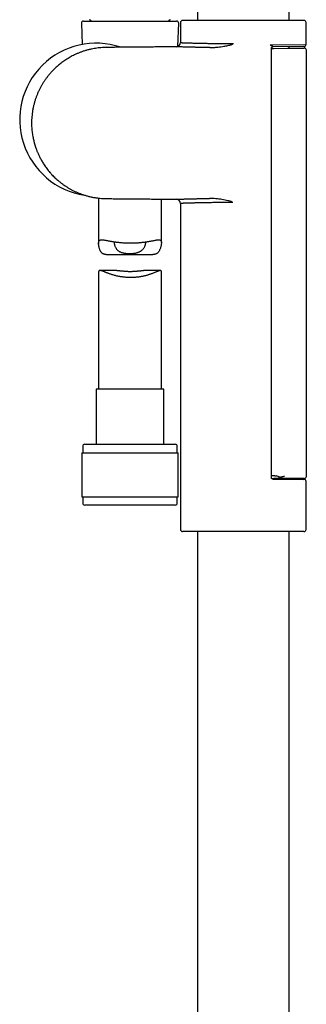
# Model space of a CAD drawing. Header units: millimetres. Extents: x 8 to 1128, y 12 to 2387.
# Tile 44 of 90: x 104 to 173, y 1877 to 2112. Entities that reach past the tile are written whole.
import ezdxf

# ---------------------------------------------------------------- set-up
doc = ezdxf.new("R2010")
doc.units = ezdxf.units.MM

msp = doc.modelspace()

# ---------------------------------------------------------------- linework, layer by layer
at = {"color": 7, "linetype": 'Continuous', "lineweight": 30}
for p, q in [((146.54, 2286.99), (146.54, 2111.69)), ((168.44, 2111.69), (168.44, 2286.99)), ((118.83, 2110.99), (119.04, 2105.95)), ((119.33, 2111.51), (141.58, 2111.51)), ((141.84, 2105.45), (142.08, 2110.99)), ((142.49, 2111.19), (142.49, 2106.39)), ((171.99, 2111.69), (142.99, 2111.69)), ((172.49, 2105.95), (172.49, 2111.19)), ((163.92, 2105.88), (172.49, 2105.95)), ((164.21, 2002.59), (164.21, 2105)), ((164.21, 2104.99), (164.77, 2105)), ((164.56, 2105.38), (164.59, 2105.39)), ((171.99, 2105.45), (164.59, 2105.39)), ((164.77, 2105), (168.07, 2105.03)), ((168.07, 2105.03), (172.06, 2105.06)), ((168.44, 2105.03), (168.44, 2105.42)), ((172.57, 2002.86), (172.57, 2104.56)), ((122.95, 2069.27), (122.95, 2058.47)), ((137.95, 2058.65), (137.95, 2069.03)), ((142.49, 2068), (142.49, 1990.19)), ((124.77, 2055.83), (135.93, 2055.83)), ((127.34, 2052), (123.28, 2052)), ((137.72, 2052), (133.66, 2052)), ((137.95, 2023.64), (137.95, 2051.7)), ((122.95, 2051.58), (122.95, 2023.64)), ((122.4, 2023.64), (122.4, 2010.51)), ((130.63, 2023.64), (122.4, 2023.64)), ((138.5, 2023.64), (130.63, 2023.64)), ((138.5, 2010.51), (138.5, 2023.64)), ((119.15, 2010.01), (119.15, 2008.51)), ((119.65, 2010.51), (130.68, 2010.51)), ((130.68, 2010.51), (141.25, 2010.51)), ((141.75, 2008.51), (141.75, 2010.01)), ((118.98, 2008.51), (118.98, 1998.01)), ((118.98, 2008.51), (130.7, 2008.51)), ((130.7, 2008.51), (141.93, 2008.51)), ((141.93, 1998.01), (141.93, 2008.51)), ((168.07, 2002.36), (164.8, 2002.36)), ((172.07, 2002.36), (168.07, 2002.36)), ((168.44, 2002.17), (168.44, 2002.36)), ((164.59, 2002.2), (171.99, 2002.14)), ((172.49, 1990.19), (172.49, 2001.64)), ((118.98, 1998.01), (130.7, 1998.01)), ((119.15, 1998.01), (119.15, 1996.51)), ((130.7, 1998.01), (141.93, 1998.01)), ((141.75, 1996.51), (141.75, 1998.01)), ((141.25, 1996.01), (119.65, 1996.01)), ((171.99, 1989.69), (142.99, 1989.69)), ((146.54, 1989.69), (146.54, 1746.38)), ((168.44, 1746.38), (168.44, 1989.69))]:
    msp.add_line(p, q, dxfattribs=at)
for centre, radius, start, end in [((119.33, 2111.01), 0.5, 90, 182.4813), ((120.65, 2111.17), 0.7, 29.3056, 79.3261), ((140.25, 2111.17), 0.7, 100.6739, 150.6944), ((141.58, 2111.01), 0.5, 357.5187, 90), ((142.99, 2111.19), 0.5, 90, 180), ((171.99, 2111.19), 0.5, 0, 90), ((122.34, 2088.01), 18.24, 71.1785, 261.3301), ((141.49, 2106.39), 1, 270.5823, 0.0054), ((171.99, 2105.95), 0.5, 270.5, 359.9958), ((172.07, 2104.56), 0.5, 0.0018, 90.5), ((141.49, 2068), 1, 359.9952, 89.4695), ((119.65, 2010.01), 0.5, 90, 180), ((141.25, 2010.01), 0.5, 0, 90), ((162.44, 2020.91), 18.69, 275.8116, 277.6657), ((162.44, 2020.91), 18.69, 280.9867, 281.8216), ((172.07, 2002.86), 0.5, 270, 0), ((171.99, 2001.64), 0.5, 359.9977, 89.5), ((119.65, 1996.51), 0.5, 180, 270), ((141.25, 1996.51), 0.5, 270, 0), ((142.99, 1990.19), 0.5, 180, 270), ((171.99, 1990.19), 0.5, 270, 0)]:
    msp.add_arc(centre, radius, start, end, dxfattribs=at)
for centre, major_axis, ratio, start_param, end_param in [((218.76, 2003.21), (57.29, 0), 0.008727, 3.452052, 3.483085), ((164.73, 1994.37), (0, 8.66), 0.57735, 5.970536, 6.159323)]:
    msp.add_ellipse(centre, major_axis=major_axis, ratio=ratio, start_param=start_param, end_param=end_param, dxfattribs=at)
for points, knots in [([(142.49, 2106.39), (142.49, 2106.39), (142.49, 2106.39), (142.52, 2106.39), (142.58, 2106.38), (142.66, 2106.38), (142.77, 2106.38), (142.91, 2106.37), (143.07, 2106.37), (143.26, 2106.36), (143.47, 2106.35), (143.71, 2106.34), (143.97, 2106.34), (144.26, 2106.33), (144.56, 2106.32), (144.89, 2106.31), (145.25, 2106.3), (145.63, 2106.29), (146.03, 2106.28), (146.46, 2106.27), (146.89, 2106.26), (147.34, 2106.25), (147.81, 2106.24), (148.3, 2106.23), (148.81, 2106.22), (149.34, 2106.21), (149.89, 2106.2), (150.44, 2106.2), (151, 2106.19), (151.61, 2106.18), (152.27, 2106.18), (152.98, 2106.18), (153.71, 2106.17), (154.45, 2106.17), (154.95, 2106.18), (155.19, 2106.18)], [0, 0, 0, 0, 0.019708, 0.05001, 0.079246, 0.108482, 0.138003, 0.167525, 0.197284, 0.227364, 0.257611, 0.287913, 0.317128, 0.346343, 0.375736, 0.405446, 0.435209, 0.465294, 0.495544, 0.52585, 0.555082, 0.584313, 0.613723, 0.64345, 0.673231, 0.703334, 0.733602, 0.763927, 0.792947, 0.821966, 0.857527, 0.893157, 0.928809, 0.964439, 1, 1, 1, 1]), ([(149.52, 2105.2), (149.69, 2105.2), (150.01, 2105.21), (150.5, 2105.23), (150.99, 2105.27), (151.54, 2105.33), (152.17, 2105.4), (152.79, 2105.5), (153.33, 2105.59), (153.8, 2105.69), (154.22, 2105.78), (154.54, 2105.87), (154.76, 2105.94), (154.87, 2106), (154.92, 2106.02)], [0, 0, 0, 0, 0.089784, 0.179573, 0.26969, 0.359809, 0.487773, 0.615737, 0.701528, 0.787329, 0.873092, 0.936229, 0.968163, 1, 1, 1, 1]), ([(154.92, 2106.02), (155.01, 2106.07), (155.1, 2106.12), (155.19, 2106.17), (155.19, 2106.18)], [0, 0, 0, 0, 0.971068, 1, 1, 1, 1]), ([(163.92, 2105.88), (163.92, 2105.88), (164, 2105.84), (164.11, 2105.77), (164.24, 2105.69), (164.35, 2105.63), (164.45, 2105.55), (164.54, 2105.49), (164.59, 2105.45), (164.61, 2105.42), (164.62, 2105.4), (164.62, 2105.39), (164.6, 2105.39), (164.59, 2105.39)], [0, 0, 0, 0, 0.004834, 0.213262, 0.319203, 0.425723, 0.562953, 0.702854, 0.77399, 0.846567, 0.88918, 0.932814, 1, 1, 1, 1]), ([(141.5, 2105.39), (141.18, 2105.38), (140.36, 2105.38), (139.04, 2105.37), (137.54, 2105.35), (136.06, 2105.34), (134.6, 2105.33), (133.18, 2105.31), (131.8, 2105.3), (130.46, 2105.29), (129.17, 2105.28), (127.95, 2105.27), (126.79, 2105.26), (125.66, 2105.24), (124.68, 2105.24), (123.86, 2105.21), (123.19, 2105.15), (122.54, 2105.07), (121.9, 2104.97), (121.23, 2104.84), (120.53, 2104.68), (119.81, 2104.48), (119.11, 2104.26), (118.45, 2104.02), (117.83, 2103.76), (117.24, 2103.49), (116.68, 2103.21), (116.16, 2102.93), (115.64, 2102.63), (115.14, 2102.31), (114.65, 2101.98), (114.2, 2101.65), (113.78, 2101.33), (113.39, 2101.02), (113.03, 2100.7), (112.68, 2100.39), (112.3, 2100.02), (111.88, 2099.59), (111.43, 2099.1), (110.99, 2098.57), (110.55, 2098.02), (110.13, 2097.43), (109.74, 2096.84), (109.39, 2096.26), (109.06, 2095.68), (108.75, 2095.07), (108.46, 2094.44), (108.19, 2093.79), (107.94, 2093.12), (107.72, 2092.42), (107.52, 2091.71), (107.34, 2090.97), (107.2, 2090.21), (107.09, 2089.46), (107.01, 2088.72), (106.96, 2088), (106.94, 2087.31), (106.95, 2086.65), (106.98, 2086.02), (107.03, 2085.41), (107.1, 2084.83), (107.19, 2084.27), (107.28, 2083.74), (107.39, 2083.23), (107.49, 2082.82), (107.57, 2082.51), (107.63, 2082.29), (107.68, 2082.1), (107.73, 2081.94), (107.77, 2081.81), (107.81, 2081.7), (107.84, 2081.6), (107.88, 2081.48), (107.92, 2081.35), (107.98, 2081.19), (108.05, 2080.99), (108.14, 2080.75), (108.24, 2080.49), (108.36, 2080.2), (108.5, 2079.88), (108.65, 2079.54), (108.83, 2079.18), (109.02, 2078.8), (109.23, 2078.42), (109.45, 2078.03), (109.69, 2077.62), (109.97, 2077.2), (110.26, 2076.77), (110.59, 2076.32), (110.94, 2075.87), (111.33, 2075.41), (111.72, 2074.96), (112.13, 2074.54), (112.53, 2074.14), (112.97, 2073.74), (113.43, 2073.34), (113.92, 2072.94), (114.43, 2072.56), (114.96, 2072.19), (115.5, 2071.84), (116.07, 2071.51), (116.67, 2071.18), (117.28, 2070.88), (117.91, 2070.59), (118.55, 2070.33), (119.22, 2070.1), (119.9, 2069.88), (120.62, 2069.69), (121.35, 2069.52), (122.1, 2069.38), (122.88, 2069.27), (123.67, 2069.19), (124.48, 2069.15), (125.29, 2069.15), (126.25, 2069.14), (127.37, 2069.13), (128.66, 2069.12), (129.98, 2069.11), (131.34, 2069.09), (132.72, 2069.08), (134.13, 2069.07), (135.56, 2069.06), (137.02, 2069.04), (138.53, 2069.03), (140.02, 2069.02), (141.02, 2069.01), (141.5, 2069)], [0, 0, 0, 0, 0.010721, 0.027567, 0.043998, 0.060767, 0.07708, 0.092937, 0.108339, 0.123285, 0.137775, 0.151182, 0.16417, 0.176724, 0.189058, 0.196724, 0.204222, 0.211552, 0.218715, 0.22571, 0.23437, 0.242758, 0.250874, 0.258718, 0.26629, 0.273461, 0.280368, 0.287012, 0.293391, 0.30032, 0.306907, 0.313153, 0.319057, 0.32462, 0.329847, 0.335032, 0.340333, 0.34758, 0.355032, 0.362688, 0.370549, 0.378614, 0.386885, 0.394138, 0.401541, 0.409096, 0.416801, 0.424658, 0.432665, 0.440822, 0.449129, 0.457587, 0.466195, 0.474766, 0.483064, 0.491088, 0.498838, 0.506167, 0.513231, 0.520031, 0.526567, 0.532839, 0.538847, 0.544591, 0.550068, 0.552988, 0.555548, 0.557748, 0.559589, 0.561069, 0.562243, 0.563424, 0.564739, 0.566253, 0.567967, 0.570475, 0.573317, 0.576491, 0.579998, 0.583838, 0.588009, 0.592514, 0.597373, 0.602053, 0.607042, 0.612339, 0.617945, 0.623858, 0.629967, 0.636372, 0.643074, 0.650074, 0.656246, 0.662632, 0.66923, 0.676041, 0.683065, 0.690301, 0.697319, 0.704525, 0.711921, 0.719505, 0.727278, 0.734813, 0.742516, 0.750388, 0.758427, 0.766634, 0.775009, 0.783552, 0.792263, 0.801153, 0.810207, 0.819244, 0.828344, 0.842353, 0.856736, 0.871493, 0.886623, 0.902127, 0.917718, 0.933669, 0.94998, 0.966652, 0.984035, 1, 1, 1, 1]), ([(149.52, 2105.2), (149.4, 2105.2), (149.14, 2105.21), (148.76, 2105.21), (148.39, 2105.22), (148.03, 2105.22), (147.67, 2105.23), (147.33, 2105.24), (146.98, 2105.24), (146.65, 2105.25), (146.32, 2105.26), (146, 2105.26), (145.69, 2105.27), (145.33, 2105.28), (144.93, 2105.29), (144.5, 2105.3), (144.1, 2105.31), (143.69, 2105.32), (143.31, 2105.33), (143, 2105.34), (142.77, 2105.35), (142.59, 2105.35), (142.41, 2105.36), (142.24, 2105.36), (142.09, 2105.37), (141.95, 2105.37), (141.83, 2105.38), (141.73, 2105.38), (141.65, 2105.38), (141.58, 2105.38), (141.54, 2105.39), (141.51, 2105.39), (141.5, 2105.39), (141.5, 2105.39), (141.5, 2105.39)], [0, 0, 0, 0, 0.02664, 0.053301, 0.079805, 0.106308, 0.132894, 0.159479, 0.186315, 0.21315, 0.24007, 0.266991, 0.294389, 0.32181, 0.363616, 0.405503, 0.448968, 0.492524, 0.541544, 0.590695, 0.617155, 0.643635, 0.67572, 0.707805, 0.740038, 0.77227, 0.804301, 0.836332, 0.86851, 0.900688, 0.932754, 0.964856, 0.990051, 1, 1, 1, 1]), ([(164.21, 2105), (164.21, 2105), (164.21, 2105.01), (164.21, 2105.04), (164.22, 2105.08), (164.23, 2105.13), (164.26, 2105.18), (164.29, 2105.23), (164.33, 2105.28), (164.38, 2105.32), (164.43, 2105.35), (164.48, 2105.37), (164.53, 2105.38), (164.56, 2105.39), (164.58, 2105.39), (164.59, 2105.39)], [0, 0, 0, 0, 0.009631, 0.082211, 0.170437, 0.255965, 0.345444, 0.431288, 0.526848, 0.61988, 0.709037, 0.793998, 0.87406, 0.9484, 1, 1, 1, 1]), ([(141.5, 2069), (141.5, 2069), (141.5, 2069), (141.51, 2069), (141.54, 2069), (141.59, 2069.01), (141.66, 2069.01), (141.74, 2069.01), (141.84, 2069.01), (141.95, 2069.02), (142.08, 2069.02), (142.22, 2069.03), (142.4, 2069.03), (142.6, 2069.04), (142.82, 2069.05), (143.05, 2069.05), (143.3, 2069.06), (143.55, 2069.07), (143.81, 2069.07), (144.07, 2069.08), (144.35, 2069.09), (144.66, 2069.1), (145, 2069.11), (145.37, 2069.11), (145.74, 2069.12), (146.13, 2069.13), (146.53, 2069.14), (146.92, 2069.15), (147.32, 2069.15), (147.7, 2069.16), (148.1, 2069.17), (148.52, 2069.17), (148.98, 2069.18), (149.32, 2069.19), (149.48, 2069.19)], [0, 0, 0, 0, 0.001533, 0.036922, 0.070037, 0.103151, 0.136427, 0.169703, 0.199113, 0.228522, 0.258044, 0.287567, 0.322895, 0.358273, 0.391376, 0.424479, 0.457743, 0.491007, 0.520405, 0.549802, 0.579312, 0.608822, 0.644221, 0.679669, 0.712838, 0.746007, 0.779337, 0.812667, 0.842122, 0.871577, 0.901145, 0.930713, 0.965334, 1, 1, 1, 1]), ([(155.03, 2068.21), (154.85, 2068.22), (154.5, 2068.22), (153.95, 2068.22), (153.39, 2068.22), (152.85, 2068.21), (152.32, 2068.21), (151.82, 2068.21), (151.31, 2068.2), (150.78, 2068.2), (150.23, 2068.19), (149.68, 2068.18), (149.15, 2068.18), (148.64, 2068.17), (148.13, 2068.16), (147.64, 2068.15), (147.18, 2068.14), (146.75, 2068.13), (146.35, 2068.12), (145.94, 2068.11), (145.52, 2068.1), (145.13, 2068.09), (144.77, 2068.08), (144.44, 2068.07), (144.13, 2068.06), (143.83, 2068.05), (143.57, 2068.04), (143.34, 2068.03), (143.16, 2068.03), (142.99, 2068.02), (142.85, 2068.02), (142.72, 2068.01), (142.62, 2068.01), (142.55, 2068.01), (142.51, 2068), (142.49, 2068), (142.49, 2068), (142.49, 2068)], [0, 0, 0, 0, 0.0258306, 0.0516955, 0.0795666, 0.1074808, 0.1330892, 0.1587309, 0.1832712, 0.2127821, 0.242344, 0.2720377, 0.3017832, 0.3316502, 0.3619557, 0.3924279, 0.4229563, 0.4494879, 0.4778067, 0.5061704, 0.5393267, 0.5725553, 0.6023889, 0.6325811, 0.6628279, 0.6963947, 0.7300365, 0.7585023, 0.7870139, 0.8143931, 0.8439137, 0.8735279, 0.9031937, 0.9329806, 0.96282, 0.9931362, 1, 1, 1, 1]), ([(154.74, 2068.38), (154.7, 2068.4), (154.61, 2068.45), (154.46, 2068.5), (154.22, 2068.57), (153.78, 2068.68), (153.15, 2068.82), (152.42, 2068.94), (151.69, 2069.04), (150.96, 2069.12), (150.22, 2069.18), (149.73, 2069.18), (149.48, 2069.19)], [0, 0, 0, 0, 0.027852, 0.055814, 0.083778, 0.16934, 0.306666, 0.444083, 0.581462, 0.720976, 0.860536, 1, 1, 1, 1]), ([(155.03, 2068.21), (155.03, 2068.22), (154.93, 2068.27), (154.84, 2068.33), (154.74, 2068.38)], [0, 0, 0, 0, 0.026943, 1, 1, 1, 1]), ([(124.77, 2055.83), (124.7, 2055.83), (124.56, 2055.83), (124.37, 2055.86), (124.18, 2055.91), (124, 2055.98), (123.84, 2056.07), (123.7, 2056.2), (123.57, 2056.35), (123.46, 2056.51), (123.35, 2056.7), (123.26, 2056.92), (123.17, 2057.15), (123.1, 2057.39), (123.05, 2057.64), (123, 2057.88), (122.97, 2058.12), (122.95, 2058.35), (122.95, 2058.56), (122.97, 2058.76), (123.01, 2058.92), (123.07, 2059.06), (123.16, 2059.17), (123.27, 2059.24), (123.41, 2059.29), (123.57, 2059.32), (123.75, 2059.33), (123.94, 2059.32), (124.13, 2059.3), (124.35, 2059.27), (124.58, 2059.23), (124.83, 2059.19), (125.09, 2059.14), (125.37, 2059.09), (125.66, 2059.03), (125.96, 2058.98), (126.28, 2058.93), (126.61, 2058.87), (126.96, 2058.82), (127.33, 2058.77), (127.72, 2058.73), (128.12, 2058.68), (128.53, 2058.65), (128.95, 2058.62), (129.37, 2058.59), (129.79, 2058.58), (130.2, 2058.57), (130.61, 2058.56), (131.03, 2058.57), (131.44, 2058.58), (131.85, 2058.59), (132.25, 2058.62), (132.64, 2058.64), (133.02, 2058.68), (133.4, 2058.72), (133.77, 2058.76), (134.12, 2058.81), (134.47, 2058.86), (134.81, 2058.91), (135.14, 2058.97), (135.45, 2059.03), (135.75, 2059.08), (136.04, 2059.14), (136.31, 2059.19), (136.57, 2059.24), (136.8, 2059.28), (137.02, 2059.31), (137.22, 2059.32), (137.4, 2059.33), (137.55, 2059.31), (137.68, 2059.27), (137.78, 2059.2), (137.86, 2059.1), (137.92, 2058.98), (137.95, 2058.82), (137.96, 2058.63), (137.94, 2058.4), (137.91, 2058.13), (137.85, 2057.82), (137.77, 2057.51), (137.67, 2057.2), (137.54, 2056.89), (137.4, 2056.63), (137.26, 2056.41), (137.1, 2056.23), (136.93, 2056.09), (136.73, 2055.97), (136.52, 2055.89), (136.28, 2055.85), (136.08, 2055.83), (135.96, 2055.83), (135.93, 2055.83)], [0, 0, 0, 0, 0.008152, 0.017404, 0.026712, 0.036086, 0.045538, 0.054781, 0.064088, 0.073445, 0.082838, 0.093812, 0.104813, 0.115856, 0.126912, 0.138014, 0.149134, 0.160303, 0.171514, 0.183335, 0.195252, 0.207269, 0.219387, 0.231188, 0.243072, 0.255033, 0.267064, 0.277562, 0.288097, 0.298686, 0.309306, 0.319972, 0.330667, 0.341344, 0.352049, 0.362799, 0.373576, 0.384395, 0.395242, 0.40691, 0.418616, 0.430382, 0.442188, 0.454053, 0.46596, 0.477254, 0.488585, 0.499974, 0.511401, 0.522884, 0.534405, 0.545438, 0.556504, 0.567624, 0.578777, 0.589979, 0.601215, 0.61248, 0.623778, 0.635129, 0.646513, 0.657945, 0.669412, 0.681084, 0.692795, 0.70457, 0.716389, 0.728278, 0.740221, 0.752136, 0.764123, 0.77619, 0.78835, 0.80029, 0.812332, 0.824477, 0.836721, 0.850737, 0.864816, 0.878959, 0.893128, 0.907336, 0.921596, 0.932151, 0.942764, 0.953458, 0.964263, 0.974838, 0.985514, 0.996275, 1, 1, 1, 1]), ([(126.77, 2058.85), (126.75, 2058.82), (126.73, 2058.75), (126.71, 2058.63), (126.7, 2058.47), (126.72, 2058.27), (126.77, 2058.04), (126.85, 2057.79), (126.96, 2057.54), (127.1, 2057.32), (127.24, 2057.12), (127.4, 2056.94), (127.57, 2056.78), (127.76, 2056.63), (127.96, 2056.51), (128.16, 2056.41), (128.38, 2056.32), (128.62, 2056.25), (128.86, 2056.19), (129.12, 2056.14), (129.39, 2056.1), (129.69, 2056.08), (130.02, 2056.06), (130.25, 2056.06), (130.37, 2056.05)], [0, 0, 0, 0, 0.0351366, 0.0743316, 0.113771, 0.1704328, 0.2275513, 0.2858141, 0.3444023, 0.4037219, 0.4487854, 0.4940575, 0.5402416, 0.5867517, 0.625622, 0.6647508, 0.7041588, 0.7438678, 0.782754, 0.8219286, 0.861386, 0.901128, 0.9503049, 1, 1, 1, 1]), ([(130.37, 2056.05), (130.47, 2056.05), (130.66, 2056.06), (130.95, 2056.07), (131.23, 2056.09), (131.51, 2056.12), (131.78, 2056.17), (132.04, 2056.22), (132.29, 2056.29), (132.52, 2056.37), (132.74, 2056.47), (132.94, 2056.58), (133.12, 2056.7), (133.31, 2056.84), (133.5, 2057.03), (133.68, 2057.25), (133.84, 2057.48), (133.97, 2057.72), (134.07, 2057.94), (134.13, 2058.15), (134.18, 2058.32), (134.2, 2058.49), (134.21, 2058.63), (134.2, 2058.74), (134.18, 2058.8), (134.18, 2058.82)], [0, 0, 0, 0, 0.040585, 0.080829, 0.12135, 0.161525, 0.202448, 0.242755, 0.283373, 0.323355, 0.362099, 0.401106, 0.440358, 0.479838, 0.535025, 0.590653, 0.647433, 0.704532, 0.762126, 0.807996, 0.854049, 0.896321, 0.938823, 0.978603, 1, 1, 1, 1]), ([(137.95, 2051.7), (137.95, 2051.73), (137.95, 2051.82), (137.92, 2051.9), (137.86, 2051.97), (137.78, 2052), (137.69, 2052), (137.6, 2051.99), (137.52, 2051.97), (137.43, 2051.94), (137.3, 2051.9), (137.12, 2051.83), (136.88, 2051.73), (136.64, 2051.63), (136.39, 2051.52), (136.12, 2051.41), (135.83, 2051.29), (135.53, 2051.18), (135.22, 2051.07), (134.91, 2050.97), (134.6, 2050.88), (134.28, 2050.79), (133.96, 2050.7), (133.62, 2050.63), (133.29, 2050.56), (132.93, 2050.49), (132.55, 2050.44), (132.14, 2050.39), (131.73, 2050.35), (131.31, 2050.32), (130.88, 2050.31), (130.44, 2050.31), (129.98, 2050.32), (129.52, 2050.35), (129.07, 2050.39), (128.64, 2050.44), (128.2, 2050.51), (127.77, 2050.59), (127.35, 2050.68), (126.95, 2050.77), (126.57, 2050.88), (126.21, 2050.98), (125.88, 2051.09), (125.57, 2051.2), (125.27, 2051.31), (124.98, 2051.42), (124.71, 2051.52), (124.45, 2051.63), (124.21, 2051.72), (123.98, 2051.81), (123.78, 2051.88), (123.6, 2051.94), (123.45, 2051.98), (123.31, 2052), (123.2, 2052), (123.1, 2051.97), (123.03, 2051.91), (122.99, 2051.82), (122.96, 2051.71), (122.96, 2051.62), (122.95, 2051.58)], [0, 0, 0, 0, 0.0148672, 0.0328845, 0.0510702, 0.0694239, 0.0879288, 0.0983902, 0.1088519, 0.1193962, 0.1299408, 0.1511731, 0.1725299, 0.1906726, 0.2089022, 0.2271898, 0.245572, 0.26401, 0.2825169, 0.2984598, 0.3144405, 0.3305174, 0.3466359, 0.3623234, 0.3780525, 0.3934169, 0.410891, 0.4284586, 0.4460933, 0.4638443, 0.4816674, 0.4995815, 0.5190572, 0.5386291, 0.5574763, 0.5764072, 0.5949066, 0.6144136, 0.6340036, 0.6528504, 0.6717654, 0.6902323, 0.7075325, 0.7249023, 0.7423192, 0.7598155, 0.7773606, 0.7949662, 0.8131597, 0.8314186, 0.8489024, 0.8664596, 0.8835861, 0.9003771, 0.9172667, 0.9342738, 0.95141, 0.9682273, 0.9851831, 1, 1, 1, 1]), ([(127.34, 2052), (127.36, 2052), (127.42, 2052), (127.56, 2051.99), (127.74, 2051.98), (127.94, 2051.96), (128.17, 2051.94), (128.41, 2051.91), (128.67, 2051.89), (128.95, 2051.86), (129.24, 2051.84), (129.54, 2051.82), (129.85, 2051.8), (130.17, 2051.79), (130.48, 2051.79), (130.8, 2051.79), (131.1, 2051.8), (131.41, 2051.81), (131.7, 2051.83), (131.99, 2051.85), (132.27, 2051.88), (132.53, 2051.9), (132.79, 2051.93), (133.02, 2051.95), (133.24, 2051.98), (133.45, 2051.99), (133.58, 2052), (133.65, 2052), (133.66, 2052)], [0, 0, 0, 0, 0.012981, 0.049814, 0.086871, 0.124161, 0.161667, 0.201985, 0.242567, 0.283696, 0.325108, 0.366687, 0.408567, 0.450918, 0.493918, 0.53457, 0.57551, 0.616894, 0.658884, 0.699446, 0.740282, 0.781679, 0.823362, 0.864891, 0.906714, 0.949006, 0.991955, 1, 1, 1, 1]), ([(164.59, 2002.2), (164.59, 2002.2), (164.58, 2002.2), (164.55, 2002.2), (164.51, 2002.21), (164.46, 2002.23), (164.41, 2002.25), (164.36, 2002.29), (164.32, 2002.33), (164.28, 2002.37), (164.25, 2002.42), (164.23, 2002.47), (164.21, 2002.51), (164.21, 2002.56), (164.21, 2002.58), (164.21, 2002.59), (164.21, 2002.59)], [0, 0, 0, 0, 0.006846, 0.07715, 0.153933, 0.236695, 0.323731, 0.41326, 0.513433, 0.59725, 0.684011, 0.761114, 0.846313, 0.92538, 0.998313, 1, 1, 1, 1]), ([(164.77, 2003.05), (164.82, 2003.05), (164.92, 2003.04), (165.11, 2003.01), (165.25, 2002.98), (165.35, 2002.96)], [0, 0, 0, 0, 0.2476186, 0.49661, 1, 1, 1, 1]), ([(164.93, 2002.38), (165.04, 2002.38), (165.25, 2002.39), (165.52, 2002.41), (165.73, 2002.44), (165.86, 2002.47), (165.94, 2002.51), (165.99, 2002.54), (166, 2002.56), (166, 2002.56)], [0, 0, 0, 0, 0.282229, 0.564214, 0.74846, 0.841974, 0.934882, 0.992041, 1, 1, 1, 1]), ([(167.33, 2002.86), (167.24, 2002.84), (167.08, 2002.8), (166.82, 2002.73), (166.55, 2002.67), (166.36, 2002.63), (166.27, 2002.61)], [0, 0, 0, 0, 0.247954, 0.496703, 0.747926, 1, 1, 1, 1])]:
    msp.add_open_spline(points, degree=3, knots=knots, dxfattribs=at)

doc.saveas('drawing.dxf')
